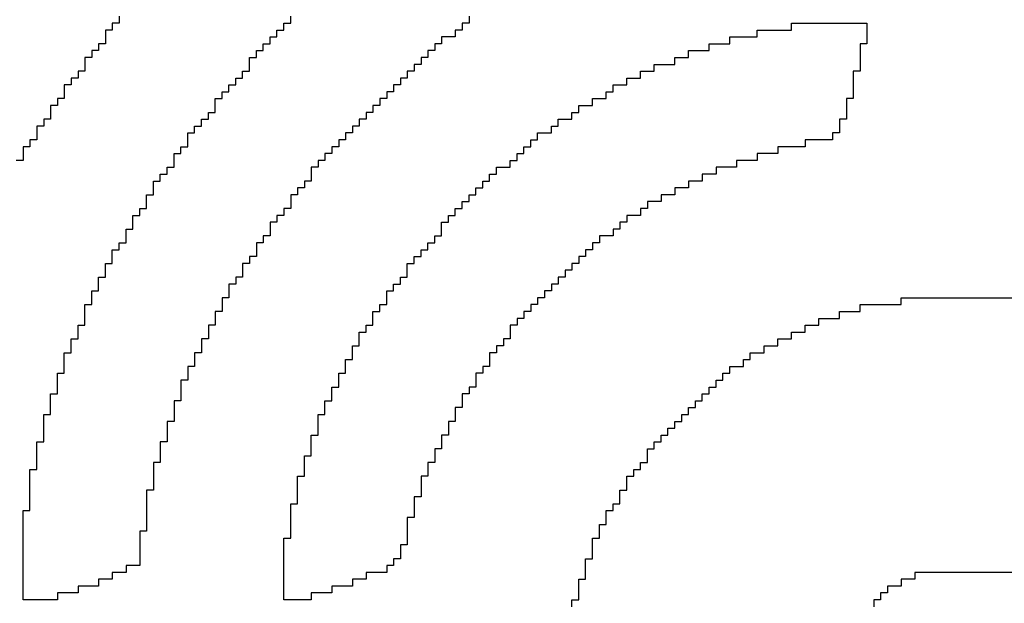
# Model space of a CAD drawing. Header units: millimetres. Extents: x -1.5 to 11.1, y -3 to 5.
# Tile 9 of 256: x 0.185 to 0.2512, y 0.8416 to 0.8808. Entities that reach past the tile are written whole.
import ezdxf

# ---------------------------------------------------------------- set-up
doc = ezdxf.new("R2010")
doc.units = ezdxf.units.MM
doc.header["$MEASUREMENT"] = 0
doc.layers.add('TopOverlay', color=2, linetype='Continuous', true_color=0xffff00)

# ---------------------------------------------------------------- blocks, each defined once
blk = doc.blocks.new('GRF_2021_F____17')
at = {"layer": 'TopOverlay'}
for p, q in [((-0.408281, 0.056023), (-0.40828, 0.055562)), ((-0.396753, 0.055562), (-0.396753, 0.056023)), ((-0.384765, 0.056023), (-0.384765, 0.055562)), ((-0.408742, 0.055101), (-0.409203, 0.055101)), ((-0.409203, 0.055101), (-0.409203, 0.05464)), ((-0.40828, 0.055562), (-0.408742, 0.055562)), ((-0.408742, 0.055562), (-0.408742, 0.055101)), ((-0.397675, 0.05464), (-0.397675, 0.055101)), ((-0.397675, 0.055101), (-0.397214, 0.055101)), ((-0.397214, 0.055101), (-0.397214, 0.055562)), ((-0.397214, 0.055562), (-0.396753, 0.055562)), ((-0.385226, 0.055101), (-0.385687, 0.055101)), ((-0.385687, 0.055101), (-0.385687, 0.05464)), ((-0.384765, 0.055562), (-0.385226, 0.055562)), ((-0.385226, 0.055562), (-0.385226, 0.055101)), ((-0.365399, 0.05464), (-0.365399, 0.055101)), ((-0.365399, 0.055101), (-0.363093, 0.055101)), ((-0.363093, 0.055101), (-0.363093, 0.055562)), ((-0.363093, 0.055562), (-0.358021, 0.055562)), ((-0.358021, 0.055562), (-0.358021, 0.055101)), ((-0.358021, 0.055101), (-0.358021, 0.05464)), ((-0.409203, 0.05464), (-0.409203, 0.054179)), ((-0.398136, 0.054179), (-0.398136, 0.05464)), ((-0.398136, 0.05464), (-0.397675, 0.05464)), ((-0.385687, 0.05464), (-0.386609, 0.05464)), ((-0.386609, 0.05464), (-0.386609, 0.054179)), ((-0.367243, 0.054179), (-0.367243, 0.05464)), ((-0.367243, 0.05464), (-0.365399, 0.05464)), ((-0.358021, 0.05464), (-0.358021, 0.054179)), ((-0.409664, 0.053718), (-0.410125, 0.053718)), ((-0.410125, 0.053718), (-0.410125, 0.053256)), ((-0.409203, 0.054179), (-0.409664, 0.054179)), ((-0.409664, 0.054179), (-0.409664, 0.053718)), ((-0.399059, 0.053256), (-0.399059, 0.053718)), ((-0.399059, 0.053718), (-0.398597, 0.053718)), ((-0.398597, 0.053718), (-0.398597, 0.054179)), ((-0.398597, 0.054179), (-0.398136, 0.054179)), ((-0.38707, 0.053718), (-0.387531, 0.053718)), ((-0.387531, 0.053718), (-0.387531, 0.053256)), ((-0.386609, 0.054179), (-0.38707, 0.054179)), ((-0.38707, 0.054179), (-0.38707, 0.053718)), ((-0.37001, 0.053256), (-0.37001, 0.053718)), ((-0.37001, 0.053718), (-0.368626, 0.053718)), ((-0.368626, 0.053718), (-0.368626, 0.054179)), ((-0.368626, 0.054179), (-0.367243, 0.054179)), ((-0.358021, 0.054179), (-0.358482, 0.054179)), ((-0.358482, 0.054179), (-0.358482, 0.053718)), ((-0.358482, 0.053718), (-0.358482, 0.053256)), ((-0.410125, 0.053256), (-0.410586, 0.053256)), ((-0.410586, 0.053256), (-0.410586, 0.052795)), ((-0.39952, 0.052795), (-0.39952, 0.053256)), ((-0.39952, 0.053256), (-0.399059, 0.053256)), ((-0.387531, 0.053256), (-0.387992, 0.053256)), ((-0.387992, 0.053256), (-0.387992, 0.052795)), ((-0.370932, 0.052795), (-0.370932, 0.053256)), ((-0.370932, 0.053256), (-0.37001, 0.053256)), ((-0.358482, 0.053256), (-0.358482, 0.052795)), ((-0.410586, 0.052334), (-0.411047, 0.052334)), ((-0.411047, 0.052334), (-0.411047, 0.051873)), ((-0.410586, 0.052795), (-0.410586, 0.052334)), ((-0.399981, 0.051873), (-0.399981, 0.052334)), ((-0.399981, 0.052334), (-0.39952, 0.052334)), ((-0.39952, 0.052334), (-0.39952, 0.052795)), ((-0.388453, 0.052334), (-0.388914, 0.052334)), ((-0.388914, 0.052334), (-0.388914, 0.051873)), ((-0.387992, 0.052795), (-0.388453, 0.052795)), ((-0.388453, 0.052795), (-0.388453, 0.052334)), ((-0.373237, 0.051873), (-0.373237, 0.052334)), ((-0.373237, 0.052334), (-0.372315, 0.052334)), ((-0.372315, 0.052334), (-0.372315, 0.052795)), ((-0.372315, 0.052795), (-0.370932, 0.052795)), ((-0.358482, 0.052334), (-0.358943, 0.052334)), ((-0.358943, 0.052334), (-0.358943, 0.051873)), ((-0.358482, 0.052795), (-0.358482, 0.052334)), ((-0.411047, 0.051873), (-0.411508, 0.051873)), ((-0.411508, 0.051873), (-0.411508, 0.051412)), ((-0.400442, 0.051412), (-0.400442, 0.051873)), ((-0.400442, 0.051873), (-0.399981, 0.051873)), ((-0.388914, 0.051873), (-0.389376, 0.051873)), ((-0.389376, 0.051873), (-0.389376, 0.051412)), ((-0.374159, 0.051412), (-0.374159, 0.051873)), ((-0.374159, 0.051873), (-0.373237, 0.051873)), ((-0.358943, 0.051873), (-0.358943, 0.051412)), ((-0.411508, 0.051412), (-0.411969, 0.051412)), ((-0.411969, 0.051412), (-0.411969, 0.050951)), ((-0.400903, 0.050951), (-0.400903, 0.051412)), ((-0.400903, 0.051412), (-0.400442, 0.051412)), ((-0.389376, 0.051412), (-0.389837, 0.051412)), ((-0.389837, 0.051412), (-0.389837, 0.050951)), ((-0.375082, 0.050951), (-0.375082, 0.051412)), ((-0.375082, 0.051412), (-0.374159, 0.051412)), ((-0.358943, 0.051412), (-0.358943, 0.050951)), ((-0.411969, 0.05049), (-0.41243, 0.05049)), ((-0.41243, 0.05049), (-0.41243, 0.050029)), ((-0.411969, 0.050951), (-0.411969, 0.05049)), ((-0.401825, 0.050029), (-0.401825, 0.05049)), ((-0.401825, 0.05049), (-0.401364, 0.05049)), ((-0.401364, 0.05049), (-0.401364, 0.050951)), ((-0.401364, 0.050951), (-0.400903, 0.050951)), ((-0.390298, 0.05049), (-0.390759, 0.05049)), ((-0.390759, 0.05049), (-0.390759, 0.050029)), ((-0.389837, 0.050951), (-0.390298, 0.050951)), ((-0.390298, 0.050951), (-0.390298, 0.05049)), ((-0.376465, 0.050029), (-0.376465, 0.05049)), ((-0.376465, 0.05049), (-0.375543, 0.05049)), ((-0.375543, 0.05049), (-0.375543, 0.050951)), ((-0.375543, 0.050951), (-0.375082, 0.050951)), ((-0.358943, 0.05049), (-0.359404, 0.05049)), ((-0.359404, 0.05049), (-0.359404, 0.050029)), ((-0.358943, 0.050951), (-0.358943, 0.05049)), ((-0.412891, 0.050029), (-0.412892, 0.049568)), ((-0.41243, 0.050029), (-0.412891, 0.050029)), ((-0.401825, 0.049568), (-0.401825, 0.050029)), ((-0.390759, 0.050029), (-0.39122, 0.050029)), ((-0.39122, 0.050029), (-0.39122, 0.049568)), ((-0.377387, 0.049568), (-0.377387, 0.050029)), ((-0.377387, 0.050029), (-0.376465, 0.050029)), ((-0.359404, 0.050029), (-0.359404, 0.049568)), ((-0.412891, 0.049107), (-0.413353, 0.049107)), ((-0.413353, 0.049107), (-0.413353, 0.048646)), ((-0.412892, 0.049568), (-0.412891, 0.049107)), ((-0.402747, 0.048646), (-0.402747, 0.049107)), ((-0.402747, 0.049107), (-0.402286, 0.049107)), ((-0.402286, 0.049107), (-0.402286, 0.049568)), ((-0.402286, 0.049568), (-0.401825, 0.049568)), ((-0.391681, 0.049107), (-0.392142, 0.049107)), ((-0.392142, 0.049107), (-0.392142, 0.048646)), ((-0.39122, 0.049568), (-0.391681, 0.049568)), ((-0.391681, 0.049568), (-0.391681, 0.049107)), ((-0.37877, 0.048646), (-0.37877, 0.049107)), ((-0.37877, 0.049107), (-0.377848, 0.049107)), ((-0.377848, 0.049107), (-0.377848, 0.049568)), ((-0.377848, 0.049568), (-0.377387, 0.049568)), ((-0.359865, 0.049107), (-0.359866, 0.048646)), ((-0.359404, 0.049107), (-0.359865, 0.049107)), ((-0.359404, 0.049568), (-0.359404, 0.049107)), ((-0.413353, 0.048646), (-0.413814, 0.048646)), ((-0.413814, 0.048646), (-0.413814, 0.048184)), ((-0.403208, 0.048184), (-0.403208, 0.048646)), ((-0.403208, 0.048646), (-0.402747, 0.048646)), ((-0.392142, 0.048646), (-0.392603, 0.048646)), ((-0.392603, 0.048646), (-0.392603, 0.048184)), ((-0.379231, 0.048184), (-0.379231, 0.048646)), ((-0.379231, 0.048646), (-0.37877, 0.048646)), ((-0.359866, 0.048646), (-0.359866, 0.048184)), ((-0.413814, 0.047723), (-0.414275, 0.047723)), ((-0.414275, 0.047723), (-0.414275, 0.047262)), ((-0.413814, 0.048184), (-0.413814, 0.047723)), ((-0.40367, 0.047723), (-0.40367, 0.048184)), ((-0.40367, 0.048184), (-0.403208, 0.048184)), ((-0.40367, 0.047262), (-0.40367, 0.047723)), ((-0.393064, 0.047723), (-0.393525, 0.047723)), ((-0.393525, 0.047723), (-0.393525, 0.047262)), ((-0.392603, 0.048184), (-0.393064, 0.048184)), ((-0.393064, 0.048184), (-0.393064, 0.047723)), ((-0.380615, 0.047262), (-0.380615, 0.047723)), ((-0.380615, 0.047723), (-0.380154, 0.047723)), ((-0.380154, 0.047723), (-0.380154, 0.048184)), ((-0.380154, 0.048184), (-0.379231, 0.048184)), ((-0.360327, 0.047723), (-0.362171, 0.047723)), ((-0.362171, 0.047723), (-0.362171, 0.047262)), ((-0.359866, 0.048184), (-0.360327, 0.048184)), ((-0.360327, 0.048184), (-0.360327, 0.047723)), ((-0.414275, 0.047262), (-0.414736, 0.047262)), ((-0.414736, 0.047262), (-0.414736, 0.046801)), ((-0.404131, 0.046801), (-0.404131, 0.047262)), ((-0.404131, 0.047262), (-0.40367, 0.047262)), ((-0.393525, 0.047262), (-0.393987, 0.047262)), ((-0.393987, 0.047262), (-0.393987, 0.046801)), ((-0.381076, 0.046801), (-0.381076, 0.047262)), ((-0.381076, 0.047262), (-0.380615, 0.047262)), ((-0.362171, 0.047262), (-0.364015, 0.047262)), ((-0.364015, 0.047262), (-0.364015, 0.046801)), ((-0.414736, 0.04634), (-0.415197, 0.04634)), ((-0.414736, 0.046801), (-0.414736, 0.04634)), ((-0.404592, 0.04634), (-0.404592, 0.046801)), ((-0.404592, 0.046801), (-0.404131, 0.046801)), ((-0.404592, 0.045879), (-0.404592, 0.04634)), ((-0.394448, 0.04634), (-0.394909, 0.04634)), ((-0.394909, 0.04634), (-0.394909, 0.045879)), ((-0.393987, 0.046801), (-0.394448, 0.046801)), ((-0.394448, 0.046801), (-0.394448, 0.04634)), ((-0.381998, 0.045879), (-0.381998, 0.04634)), ((-0.381998, 0.04634), (-0.381537, 0.04634)), ((-0.381537, 0.04634), (-0.381537, 0.046801)), ((-0.381537, 0.046801), (-0.381076, 0.046801)), ((-0.365399, 0.04634), (-0.366782, 0.04634)), ((-0.366782, 0.04634), (-0.366782, 0.045879)), ((-0.364015, 0.046801), (-0.365399, 0.046801)), ((-0.365399, 0.046801), (-0.365399, 0.04634)), ((-0.405053, 0.045418), (-0.405053, 0.045879)), ((-0.405053, 0.045879), (-0.404592, 0.045879)), ((-0.394909, 0.045879), (-0.39537, 0.045879)), ((-0.39537, 0.045879), (-0.39537, 0.045418)), ((-0.38292, 0.045418), (-0.38292, 0.045879)), ((-0.38292, 0.045879), (-0.381998, 0.045879)), ((-0.366782, 0.045879), (-0.368165, 0.045879)), ((-0.368165, 0.045879), (-0.368165, 0.045418)), ((-0.405514, 0.044957), (-0.405514, 0.045418)), ((-0.405514, 0.045418), (-0.405053, 0.045418)), ((-0.39537, 0.045418), (-0.39537, 0.044957)), ((-0.383381, 0.044957), (-0.383381, 0.045418)), ((-0.383381, 0.045418), (-0.38292, 0.045418)), ((-0.368165, 0.045418), (-0.369087, 0.045418)), ((-0.369087, 0.045418), (-0.369087, 0.044957)), ((-0.405975, 0.044496), (-0.405975, 0.044957)), ((-0.405975, 0.044957), (-0.405514, 0.044957)), ((-0.405975, 0.044035), (-0.405975, 0.044496)), ((-0.395831, 0.044496), (-0.396292, 0.044496)), ((-0.396292, 0.044496), (-0.396292, 0.044035)), ((-0.39537, 0.044957), (-0.395831, 0.044957)), ((-0.395831, 0.044957), (-0.395831, 0.044496)), ((-0.384304, 0.044035), (-0.384304, 0.044496)), ((-0.384304, 0.044496), (-0.383842, 0.044496)), ((-0.383842, 0.044496), (-0.383842, 0.044957)), ((-0.383842, 0.044957), (-0.383381, 0.044957)), ((-0.37001, 0.044496), (-0.370932, 0.044496)), ((-0.370932, 0.044496), (-0.370932, 0.044035)), ((-0.369087, 0.044957), (-0.37001, 0.044957)), ((-0.37001, 0.044957), (-0.37001, 0.044496)), ((-0.406436, 0.043574), (-0.406436, 0.044035)), ((-0.406436, 0.044035), (-0.405975, 0.044035)), ((-0.396292, 0.044035), (-0.396753, 0.044035)), ((-0.396753, 0.044035), (-0.396753, 0.043574)), ((-0.384765, 0.043574), (-0.384765, 0.044035)), ((-0.384765, 0.044035), (-0.384304, 0.044035)), ((-0.370932, 0.044035), (-0.371854, 0.044035)), ((-0.371854, 0.044035), (-0.371854, 0.043574)), ((-0.406897, 0.042651), (-0.406897, 0.043112)), ((-0.406897, 0.043112), (-0.406436, 0.043112)), ((-0.406436, 0.043112), (-0.406436, 0.043574)), ((-0.396753, 0.043112), (-0.397214, 0.043112)), ((-0.397214, 0.043112), (-0.397214, 0.042651)), ((-0.396753, 0.043574), (-0.396753, 0.043112)), ((-0.385687, 0.042651), (-0.385687, 0.043112)), ((-0.385687, 0.043112), (-0.385226, 0.043112)), ((-0.385226, 0.043112), (-0.385226, 0.043574)), ((-0.385226, 0.043574), (-0.384765, 0.043574)), ((-0.372776, 0.043112), (-0.373237, 0.043112)), ((-0.373237, 0.043112), (-0.373237, 0.042651)), ((-0.371854, 0.043574), (-0.372776, 0.043574)), ((-0.372776, 0.043574), (-0.372776, 0.043112)), ((-0.407358, 0.04219), (-0.407358, 0.042651)), ((-0.407358, 0.042651), (-0.406897, 0.042651)), ((-0.397214, 0.042651), (-0.397675, 0.042651)), ((-0.397675, 0.042651), (-0.397675, 0.04219)), ((-0.386148, 0.04219), (-0.386148, 0.042651)), ((-0.386148, 0.042651), (-0.385687, 0.042651)), ((-0.373237, 0.042651), (-0.374159, 0.042651)), ((-0.374159, 0.042651), (-0.374159, 0.04219)), ((-0.407819, 0.041268), (-0.407819, 0.041729)), ((-0.407819, 0.041729), (-0.407358, 0.041729)), ((-0.407358, 0.041729), (-0.407358, 0.04219)), ((-0.397675, 0.04219), (-0.398136, 0.04219)), ((-0.398136, 0.04219), (-0.398136, 0.041729)), ((-0.398136, 0.041729), (-0.398136, 0.041268)), ((-0.386609, 0.041729), (-0.386609, 0.04219)), ((-0.386609, 0.04219), (-0.386148, 0.04219)), ((-0.386609, 0.041268), (-0.386609, 0.041729)), ((-0.374621, 0.041729), (-0.375082, 0.041729)), ((-0.375082, 0.041729), (-0.375082, 0.041268)), ((-0.374159, 0.04219), (-0.374621, 0.04219)), ((-0.374621, 0.04219), (-0.374621, 0.041729)), ((-0.407819, 0.040807), (-0.407819, 0.041268)), ((-0.398136, 0.041268), (-0.398597, 0.041268)), ((-0.398597, 0.041268), (-0.398597, 0.040807)), ((-0.38707, 0.040807), (-0.38707, 0.041268)), ((-0.38707, 0.041268), (-0.386609, 0.041268)), ((-0.375082, 0.041268), (-0.376004, 0.041268)), ((-0.376004, 0.041268), (-0.376004, 0.040807)), ((-0.40828, 0.040346), (-0.40828, 0.040807)), ((-0.40828, 0.040807), (-0.407819, 0.040807)), ((-0.398597, 0.040807), (-0.399059, 0.040807)), ((-0.399059, 0.040807), (-0.399059, 0.040346)), ((-0.387531, 0.040346), (-0.387531, 0.040807)), ((-0.387531, 0.040807), (-0.38707, 0.040807)), ((-0.376004, 0.040807), (-0.376465, 0.040807)), ((-0.376465, 0.040807), (-0.376465, 0.040346)), ((-0.408742, 0.039885), (-0.408742, 0.040346)), ((-0.408742, 0.040346), (-0.40828, 0.040346)), ((-0.408742, 0.039424), (-0.408742, 0.039885)), ((-0.399059, 0.039885), (-0.39952, 0.039885)), ((-0.39952, 0.039885), (-0.39952, 0.039424)), ((-0.399059, 0.040346), (-0.399059, 0.039885)), ((-0.388453, 0.039424), (-0.388453, 0.039885)), ((-0.388453, 0.039885), (-0.387992, 0.039885)), ((-0.387992, 0.039885), (-0.387992, 0.040346)), ((-0.387992, 0.040346), (-0.387531, 0.040346)), ((-0.376926, 0.039885), (-0.377387, 0.039885)), ((-0.377387, 0.039885), (-0.377387, 0.039424)), ((-0.376465, 0.040346), (-0.376926, 0.040346)), ((-0.376926, 0.040346), (-0.376926, 0.039885)), ((-0.409203, 0.038962), (-0.409203, 0.039424)), ((-0.409203, 0.039424), (-0.408742, 0.039424)), ((-0.39952, 0.039424), (-0.399981, 0.039424)), ((-0.399981, 0.039424), (-0.399981, 0.038962)), ((-0.388914, 0.038962), (-0.388914, 0.039424)), ((-0.388914, 0.039424), (-0.388453, 0.039424)), ((-0.377387, 0.039424), (-0.377848, 0.039424)), ((-0.377848, 0.039424), (-0.377848, 0.038962)), ((-0.409664, 0.03804), (-0.409664, 0.038501)), ((-0.409664, 0.038501), (-0.409203, 0.038501)), ((-0.409203, 0.038501), (-0.409203, 0.038962)), ((-0.399981, 0.038501), (-0.400442, 0.038501)), ((-0.400442, 0.038501), (-0.400442, 0.03804)), ((-0.399981, 0.038962), (-0.399981, 0.038501)), ((-0.389376, 0.03804), (-0.389376, 0.038501)), ((-0.389376, 0.038501), (-0.388914, 0.038501)), ((-0.388914, 0.038501), (-0.388914, 0.038962)), ((-0.378309, 0.038501), (-0.37877, 0.038501)), ((-0.37877, 0.038501), (-0.37877, 0.03804)), ((-0.377848, 0.038962), (-0.378309, 0.038962)), ((-0.378309, 0.038962), (-0.378309, 0.038501)), ((-0.409664, 0.037579), (-0.409664, 0.03804)), ((-0.400442, 0.03804), (-0.400903, 0.03804)), ((-0.400903, 0.03804), (-0.400903, 0.037579)), ((-0.389837, 0.037579), (-0.389837, 0.03804)), ((-0.389837, 0.03804), (-0.389376, 0.03804)), ((-0.37877, 0.03804), (-0.379231, 0.03804)), ((-0.379231, 0.03804), (-0.379231, 0.037579)), ((-0.410125, 0.037118), (-0.410125, 0.037579)), ((-0.410125, 0.037579), (-0.409664, 0.037579)), ((-0.410125, 0.036657), (-0.410125, 0.037118)), ((-0.400903, 0.037118), (-0.401364, 0.037118)), ((-0.401364, 0.037118), (-0.401364, 0.036657)), ((-0.400903, 0.037579), (-0.400903, 0.037118)), ((-0.390298, 0.037118), (-0.390298, 0.037579)), ((-0.390298, 0.037579), (-0.389837, 0.037579)), ((-0.390298, 0.036657), (-0.390298, 0.037118)), ((-0.379693, 0.037118), (-0.380154, 0.037118)), ((-0.380154, 0.037118), (-0.380154, 0.036657)), ((-0.379231, 0.037579), (-0.379693, 0.037579)), ((-0.379693, 0.037579), (-0.379693, 0.037118)), ((-0.355716, 0.036657), (-0.355716, 0.037118)), ((-0.355716, 0.037118), (-0.304534, 0.037118)), ((-0.410586, 0.036196), (-0.410586, 0.036657)), ((-0.410586, 0.036657), (-0.410125, 0.036657)), ((-0.401364, 0.036657), (-0.401364, 0.036196)), ((-0.390759, 0.036196), (-0.390759, 0.036657)), ((-0.390759, 0.036657), (-0.390298, 0.036657)), ((-0.380154, 0.036657), (-0.380615, 0.036657)), ((-0.380615, 0.036657), (-0.380615, 0.036196)), ((-0.358482, 0.036196), (-0.358482, 0.036657)), ((-0.358482, 0.036657), (-0.355716, 0.036657)), ((-0.410586, 0.035735), (-0.410586, 0.036196)), ((-0.401364, 0.036196), (-0.401825, 0.036196)), ((-0.401825, 0.036196), (-0.401825, 0.035735)), ((-0.39122, 0.035735), (-0.39122, 0.036196)), ((-0.39122, 0.036196), (-0.390759, 0.036196)), ((-0.380615, 0.036196), (-0.381076, 0.036196)), ((-0.381076, 0.036196), (-0.381076, 0.035735)), ((-0.359865, 0.035735), (-0.359866, 0.036196)), ((-0.359866, 0.036196), (-0.358482, 0.036196)), ((-0.411047, 0.034813), (-0.411047, 0.035274)), ((-0.411047, 0.035274), (-0.410586, 0.035274)), ((-0.410586, 0.035274), (-0.410586, 0.035735)), ((-0.401825, 0.035274), (-0.402286, 0.035274)), ((-0.402286, 0.035274), (-0.402286, 0.034813)), ((-0.401825, 0.035735), (-0.401825, 0.035274)), ((-0.391681, 0.034813), (-0.391681, 0.035274)), ((-0.391681, 0.035274), (-0.39122, 0.035274)), ((-0.39122, 0.035274), (-0.39122, 0.035735)), ((-0.381537, 0.035274), (-0.381998, 0.035274)), ((-0.381998, 0.035274), (-0.381998, 0.034813)), ((-0.381076, 0.035735), (-0.381537, 0.035735)), ((-0.381537, 0.035735), (-0.381537, 0.035274)), ((-0.362171, 0.034813), (-0.362171, 0.035274)), ((-0.362171, 0.035274), (-0.361249, 0.035274)), ((-0.361249, 0.035274), (-0.361249, 0.035735)), ((-0.361249, 0.035735), (-0.359865, 0.035735)), ((-0.411047, 0.034352), (-0.411047, 0.034813)), ((-0.402286, 0.034813), (-0.402286, 0.034352)), ((-0.392142, 0.034352), (-0.392142, 0.034813)), ((-0.392142, 0.034813), (-0.391681, 0.034813)), ((-0.381998, 0.034813), (-0.381998, 0.034352)), ((-0.363093, 0.034352), (-0.363093, 0.034813)), ((-0.363093, 0.034813), (-0.362171, 0.034813)), ((-0.411508, 0.03389), (-0.411508, 0.034352)), ((-0.411508, 0.034352), (-0.411047, 0.034352)), ((-0.411508, 0.033429), (-0.411508, 0.03389)), ((-0.402286, 0.034352), (-0.402747, 0.034352)), ((-0.402747, 0.034352), (-0.402747, 0.03389)), ((-0.402747, 0.03389), (-0.402747, 0.033429)), ((-0.392603, 0.033429), (-0.392603, 0.03389)), ((-0.392603, 0.03389), (-0.392142, 0.03389)), ((-0.392142, 0.03389), (-0.392142, 0.034352)), ((-0.382459, 0.03389), (-0.38292, 0.03389)), ((-0.38292, 0.03389), (-0.38292, 0.033429)), ((-0.381998, 0.034352), (-0.382459, 0.034352)), ((-0.382459, 0.034352), (-0.382459, 0.03389)), ((-0.364938, 0.033429), (-0.364938, 0.03389)), ((-0.364938, 0.03389), (-0.364015, 0.03389)), ((-0.364015, 0.03389), (-0.364015, 0.034352)), ((-0.364015, 0.034352), (-0.363093, 0.034352)), ((-0.411969, 0.032968), (-0.411969, 0.033429)), ((-0.411969, 0.033429), (-0.411508, 0.033429)), ((-0.402747, 0.033429), (-0.403208, 0.033429)), ((-0.403208, 0.033429), (-0.403208, 0.032968)), ((-0.392603, 0.032968), (-0.392603, 0.033429)), ((-0.38292, 0.033429), (-0.383381, 0.033429)), ((-0.383381, 0.033429), (-0.383381, 0.032968)), ((-0.36586, 0.032968), (-0.36586, 0.033429)), ((-0.36586, 0.033429), (-0.364938, 0.033429)), ((-0.411969, 0.032507), (-0.411969, 0.032968)), ((-0.411969, 0.032046), (-0.411969, 0.032507)), ((-0.403208, 0.032507), (-0.40367, 0.032507)), ((-0.40367, 0.032507), (-0.40367, 0.032046)), ((-0.403208, 0.032968), (-0.403208, 0.032507)), ((-0.393064, 0.032507), (-0.393064, 0.032968)), ((-0.393064, 0.032968), (-0.392603, 0.032968)), ((-0.393064, 0.032046), (-0.393064, 0.032507)), ((-0.383381, 0.032507), (-0.383842, 0.032507)), ((-0.383842, 0.032507), (-0.383842, 0.032046)), ((-0.383381, 0.032968), (-0.383381, 0.032507)), ((-0.367243, 0.032046), (-0.367243, 0.032507)), ((-0.367243, 0.032507), (-0.366321, 0.032507)), ((-0.366321, 0.032507), (-0.366321, 0.032968)), ((-0.366321, 0.032968), (-0.36586, 0.032968)), ((-0.41243, 0.031585), (-0.41243, 0.032046)), ((-0.41243, 0.032046), (-0.411969, 0.032046)), ((-0.40367, 0.032046), (-0.40367, 0.031585)), ((-0.393525, 0.031585), (-0.393525, 0.032046)), ((-0.393525, 0.032046), (-0.393064, 0.032046)), ((-0.383842, 0.032046), (-0.384304, 0.032046)), ((-0.384304, 0.032046), (-0.384304, 0.031585)), ((-0.367704, 0.031585), (-0.367704, 0.032046)), ((-0.367704, 0.032046), (-0.367243, 0.032046)), ((-0.41243, 0.031124), (-0.41243, 0.031585)), ((-0.41243, 0.030663), (-0.41243, 0.031124)), ((-0.40367, 0.031585), (-0.404131, 0.031585)), ((-0.404131, 0.031585), (-0.404131, 0.031124)), ((-0.404131, 0.031124), (-0.404131, 0.030663)), ((-0.393987, 0.030663), (-0.393987, 0.031124)), ((-0.393987, 0.031124), (-0.393525, 0.031124)), ((-0.393525, 0.031124), (-0.393525, 0.031585)), ((-0.384304, 0.031124), (-0.384765, 0.031124)), ((-0.384765, 0.031124), (-0.384765, 0.030663)), ((-0.384304, 0.031585), (-0.384304, 0.031124)), ((-0.368626, 0.030663), (-0.368626, 0.031124)), ((-0.368626, 0.031124), (-0.368165, 0.031124)), ((-0.368165, 0.031124), (-0.368165, 0.031585)), ((-0.368165, 0.031585), (-0.367704, 0.031585)), ((-0.412891, 0.030202), (-0.412891, 0.030663)), ((-0.412891, 0.030663), (-0.41243, 0.030663)), ((-0.404131, 0.030663), (-0.404131, 0.030202)), ((-0.393987, 0.030202), (-0.393987, 0.030663)), ((-0.384765, 0.030663), (-0.385226, 0.030663)), ((-0.385226, 0.030663), (-0.385226, 0.030202)), ((-0.369087, 0.030202), (-0.369087, 0.030663)), ((-0.369087, 0.030663), (-0.368626, 0.030663)), ((-0.412891, 0.029741), (-0.412891, 0.030202)), ((-0.404131, 0.030202), (-0.404592, 0.030202)), ((-0.404592, 0.030202), (-0.404592, 0.029741)), ((-0.394448, 0.029741), (-0.394448, 0.030202)), ((-0.394448, 0.030202), (-0.393987, 0.030202)), ((-0.385226, 0.030202), (-0.385226, 0.029741)), ((-0.369549, 0.029741), (-0.369549, 0.030202)), ((-0.369549, 0.030202), (-0.369087, 0.030202)), ((-0.413353, 0.028818), (-0.413353, 0.029279)), ((-0.413353, 0.029279), (-0.412891, 0.029279)), ((-0.412891, 0.029279), (-0.412891, 0.029741)), ((-0.404592, 0.029741), (-0.404592, 0.029279)), ((-0.404592, 0.029279), (-0.404592, 0.028818)), ((-0.394909, 0.028818), (-0.394909, 0.029279)), ((-0.394909, 0.029279), (-0.394448, 0.029279)), ((-0.394448, 0.029279), (-0.394448, 0.029741)), ((-0.385226, 0.029741), (-0.385687, 0.029741)), ((-0.385687, 0.029741), (-0.385687, 0.029279)), ((-0.385687, 0.029279), (-0.385687, 0.028818)), ((-0.370471, 0.028818), (-0.370471, 0.029279)), ((-0.370471, 0.029279), (-0.37001, 0.029279)), ((-0.37001, 0.029279), (-0.37001, 0.029741)), ((-0.37001, 0.029741), (-0.369549, 0.029741)), ((-0.413353, 0.028357), (-0.413353, 0.028818)), ((-0.404592, 0.028818), (-0.405053, 0.028818)), ((-0.405053, 0.028818), (-0.405053, 0.028357)), ((-0.394909, 0.028357), (-0.394909, 0.028818)), ((-0.385687, 0.028818), (-0.386148, 0.028818)), ((-0.386148, 0.028818), (-0.386148, 0.028357)), ((-0.370932, 0.028357), (-0.370932, 0.028818)), ((-0.370932, 0.028818), (-0.370471, 0.028818)), ((-0.413353, 0.027896), (-0.413353, 0.028357)), ((-0.413353, 0.027435), (-0.413353, 0.027896)), ((-0.405053, 0.028357), (-0.405053, 0.027896)), ((-0.405053, 0.027896), (-0.405053, 0.027435)), ((-0.39537, 0.027435), (-0.39537, 0.027896)), ((-0.39537, 0.027896), (-0.394909, 0.027896)), ((-0.394909, 0.027896), (-0.394909, 0.028357)), ((-0.386148, 0.027896), (-0.386609, 0.027896)), ((-0.386609, 0.027896), (-0.386609, 0.027435)), ((-0.386148, 0.028357), (-0.386148, 0.027896)), ((-0.371854, 0.027435), (-0.371854, 0.027896)), ((-0.371854, 0.027896), (-0.371393, 0.027896)), ((-0.371393, 0.027896), (-0.371393, 0.028357)), ((-0.371393, 0.028357), (-0.370932, 0.028357)), ((-0.413814, 0.026974), (-0.413814, 0.027435)), ((-0.413814, 0.027435), (-0.413353, 0.027435)), ((-0.405053, 0.027435), (-0.405514, 0.027435)), ((-0.405514, 0.027435), (-0.405514, 0.026974)), ((-0.39537, 0.026974), (-0.39537, 0.027435)), ((-0.386609, 0.027435), (-0.386609, 0.026974)), ((-0.372315, 0.026974), (-0.372315, 0.027435)), ((-0.372315, 0.027435), (-0.371854, 0.027435)), ((-0.413814, 0.026513), (-0.413814, 0.026974)), ((-0.413814, 0.026052), (-0.413814, 0.026513)), ((-0.405514, 0.026974), (-0.405514, 0.026513)), ((-0.405514, 0.026513), (-0.405514, 0.026052)), ((-0.395831, 0.026052), (-0.395831, 0.026513)), ((-0.395831, 0.026513), (-0.39537, 0.026513)), ((-0.39537, 0.026513), (-0.39537, 0.026974)), ((-0.386609, 0.026974), (-0.38707, 0.026974)), ((-0.38707, 0.026974), (-0.38707, 0.026513)), ((-0.38707, 0.026513), (-0.38707, 0.026052)), ((-0.372776, 0.026513), (-0.372776, 0.026974)), ((-0.372776, 0.026974), (-0.372315, 0.026974)), ((-0.372776, 0.026052), (-0.372776, 0.026513)), ((-0.413814, 0.025591), (-0.413814, 0.026052)), ((-0.405514, 0.026052), (-0.405975, 0.026052)), ((-0.405975, 0.026052), (-0.405975, 0.025591)), ((-0.395831, 0.025591), (-0.395831, 0.026052)), ((-0.38707, 0.026052), (-0.387531, 0.026052)), ((-0.387531, 0.026052), (-0.387531, 0.025591)), ((-0.373237, 0.025591), (-0.373237, 0.026052)), ((-0.373237, 0.026052), (-0.372776, 0.026052)), ((-0.414275, 0.02513), (-0.414275, 0.025591)), ((-0.414275, 0.025591), (-0.413814, 0.025591)), ((-0.405975, 0.025591), (-0.405975, 0.02513)), ((-0.395831, 0.02513), (-0.395831, 0.025591)), ((-0.387531, 0.025591), (-0.387531, 0.02513)), ((-0.373698, 0.02513), (-0.373698, 0.025591)), ((-0.373698, 0.025591), (-0.373237, 0.025591)), ((-0.414275, 0.024669), (-0.414275, 0.02513)), ((-0.414275, 0.024207), (-0.414275, 0.024669)), ((-0.405975, 0.02513), (-0.405975, 0.024669)), ((-0.405975, 0.024669), (-0.405975, 0.024207)), ((-0.396292, 0.024669), (-0.396292, 0.02513)), ((-0.396292, 0.02513), (-0.395831, 0.02513)), ((-0.396292, 0.024207), (-0.396292, 0.024669)), ((-0.387531, 0.02513), (-0.387992, 0.02513)), ((-0.387992, 0.02513), (-0.387992, 0.024669)), ((-0.387992, 0.024669), (-0.387992, 0.024207)), ((-0.374159, 0.024669), (-0.374159, 0.02513)), ((-0.374159, 0.02513), (-0.373698, 0.02513)), ((-0.374159, 0.024207), (-0.374159, 0.024669)), ((-0.414275, 0.023746), (-0.414275, 0.024207)), ((-0.405975, 0.024207), (-0.406436, 0.024207)), ((-0.406436, 0.024207), (-0.406436, 0.023746)), ((-0.396292, 0.023746), (-0.396292, 0.024207)), ((-0.387992, 0.024207), (-0.387992, 0.023746)), ((-0.374621, 0.023746), (-0.374621, 0.024207)), ((-0.374621, 0.024207), (-0.374159, 0.024207)), ((-0.414275, 0.023285), (-0.414275, 0.023746)), ((-0.414275, 0.022824), (-0.414275, 0.023285)), ((-0.406436, 0.023746), (-0.406436, 0.023285)), ((-0.406436, 0.023285), (-0.406436, 0.022824)), ((-0.396753, 0.022824), (-0.396753, 0.023285)), ((-0.396753, 0.023285), (-0.396292, 0.023285)), ((-0.396292, 0.023285), (-0.396292, 0.023746)), ((-0.387992, 0.023746), (-0.388453, 0.023746)), ((-0.388453, 0.023746), (-0.388453, 0.023285)), ((-0.388453, 0.023285), (-0.388453, 0.022824)), ((-0.375082, 0.022824), (-0.375082, 0.023285)), ((-0.375082, 0.023285), (-0.374621, 0.023285)), ((-0.374621, 0.023285), (-0.374621, 0.023746)), ((-0.414736, 0.022363), (-0.414736, 0.022824)), ((-0.414736, 0.022824), (-0.414275, 0.022824)), ((-0.406436, 0.022824), (-0.406436, 0.022363)), ((-0.396753, 0.022363), (-0.396753, 0.022824)), ((-0.388453, 0.022824), (-0.388453, 0.022363)), ((-0.375543, 0.022363), (-0.375543, 0.022824)), ((-0.375543, 0.022824), (-0.375082, 0.022824)), ((-0.414736, 0.021902), (-0.414736, 0.022363)), ((-0.414736, 0.021441), (-0.414736, 0.021902)), ((-0.406436, 0.022363), (-0.406436, 0.021902)), ((-0.406436, 0.021902), (-0.406436, 0.021441)), ((-0.396753, 0.021902), (-0.396753, 0.022363)), ((-0.396753, 0.021441), (-0.396753, 0.021902)), ((-0.388453, 0.022363), (-0.388914, 0.022363)), ((-0.388914, 0.022363), (-0.388914, 0.021902)), ((-0.388914, 0.021902), (-0.388914, 0.021441)), ((-0.376004, 0.021441), (-0.376004, 0.021902)), ((-0.376004, 0.021902), (-0.375543, 0.021902)), ((-0.375543, 0.021902), (-0.375543, 0.022363)), ((-0.414736, 0.02098), (-0.414736, 0.021441)), ((-0.406436, 0.021441), (-0.406897, 0.021441)), ((-0.406897, 0.021441), (-0.406897, 0.02098)), ((-0.396753, 0.02098), (-0.396753, 0.021441)), ((-0.388914, 0.021441), (-0.388914, 0.02098)), ((-0.376004, 0.02098), (-0.376004, 0.021441)), ((-0.414736, 0.020519), (-0.414736, 0.02098)), ((-0.414736, 0.020058), (-0.414736, 0.020519)), ((-0.406897, 0.02098), (-0.406897, 0.020519)), ((-0.406897, 0.020519), (-0.406897, 0.020058)), ((-0.397214, 0.020519), (-0.397214, 0.02098)), ((-0.397214, 0.02098), (-0.396753, 0.02098)), ((-0.397214, 0.020058), (-0.397214, 0.020519)), ((-0.388914, 0.020519), (-0.389376, 0.020519)), ((-0.389376, 0.020519), (-0.389376, 0.020058)), ((-0.388914, 0.02098), (-0.388914, 0.020519)), ((-0.376465, 0.020519), (-0.376465, 0.02098)), ((-0.376465, 0.02098), (-0.376004, 0.02098)), ((-0.376465, 0.020058), (-0.376465, 0.020519)), ((-0.414736, 0.019596), (-0.414736, 0.020058)), ((-0.406897, 0.020058), (-0.406897, 0.019596)), ((-0.397214, 0.019596), (-0.397214, 0.020058)), ((-0.389376, 0.020058), (-0.389376, 0.019596)), ((-0.376465, 0.019596), (-0.376465, 0.020058)), ((-0.414736, 0.019135), (-0.414736, 0.019596)), ((-0.406897, 0.019596), (-0.406897, 0.019135)), ((-0.397214, 0.019135), (-0.397214, 0.019596)), ((-0.389376, 0.019596), (-0.389837, 0.019596)), ((-0.389837, 0.019596), (-0.389837, 0.019135)), ((-0.376926, 0.019135), (-0.376926, 0.019596)), ((-0.376926, 0.019596), (-0.376465, 0.019596)), ((-0.414736, 0.018674), (-0.414736, 0.019135)), ((-0.414736, 0.018213), (-0.414736, 0.018674)), ((-0.407819, 0.018674), (-0.408742, 0.018674)), ((-0.408742, 0.018674), (-0.408742, 0.018213)), ((-0.406897, 0.019135), (-0.407819, 0.019135)), ((-0.407819, 0.019135), (-0.407819, 0.018674)), ((-0.397214, 0.018674), (-0.397214, 0.019135)), ((-0.397214, 0.018213), (-0.397214, 0.018674)), ((-0.390298, 0.018674), (-0.391681, 0.018674)), ((-0.391681, 0.018674), (-0.391681, 0.018213)), ((-0.389837, 0.019135), (-0.390298, 0.019135)), ((-0.390298, 0.019135), (-0.390298, 0.018674)), ((-0.376926, 0.018674), (-0.376926, 0.019135)), ((-0.376926, 0.018213), (-0.376926, 0.018674)), ((-0.319289, 0.018674), (-0.354793, 0.018674)), ((-0.354793, 0.018674), (-0.354793, 0.018213)), ((-0.414736, 0.017752), (-0.414736, 0.018213)), ((-0.408742, 0.018213), (-0.409664, 0.018213)), ((-0.409664, 0.018213), (-0.409664, 0.017752)), ((-0.397214, 0.017752), (-0.397214, 0.018213)), ((-0.391681, 0.018213), (-0.392603, 0.018213)), ((-0.392603, 0.018213), (-0.392603, 0.017752)), ((-0.377387, 0.017752), (-0.377387, 0.018213)), ((-0.377387, 0.018213), (-0.376926, 0.018213)), ((-0.354793, 0.018213), (-0.355716, 0.018213)), ((-0.355716, 0.018213), (-0.355716, 0.017752)), ((-0.414736, 0.017291), (-0.414736, 0.017752)), ((-0.414736, 0.01683), (-0.414736, 0.017291)), ((-0.411047, 0.017291), (-0.41243, 0.017291)), ((-0.41243, 0.017291), (-0.41243, 0.01683)), ((-0.409664, 0.017752), (-0.411047, 0.017752)), ((-0.411047, 0.017752), (-0.411047, 0.017291)), ((-0.397214, 0.017291), (-0.397214, 0.017752)), ((-0.397214, 0.01683), (-0.397214, 0.017291)), ((-0.393987, 0.017291), (-0.39537, 0.017291)), ((-0.39537, 0.017291), (-0.39537, 0.01683)), ((-0.392603, 0.017752), (-0.393987, 0.017752)), ((-0.393987, 0.017752), (-0.393987, 0.017291)), ((-0.377387, 0.017291), (-0.377387, 0.017752)), ((-0.377387, 0.01683), (-0.377387, 0.017291)), ((-0.356638, 0.017291), (-0.357099, 0.017291)), ((-0.357099, 0.017291), (-0.357099, 0.01683)), ((-0.355716, 0.017752), (-0.356638, 0.017752)), ((-0.356638, 0.017752), (-0.356638, 0.017291)), ((-0.41243, 0.01683), (-0.414736, 0.01683)), ((-0.39537, 0.01683), (-0.397214, 0.01683)), ((-0.377848, 0.016369), (-0.377848, 0.01683)), ((-0.377848, 0.01683), (-0.377387, 0.01683)), ((-0.357099, 0.01683), (-0.35756, 0.01683)), ((-0.35756, 0.01683), (-0.35756, 0.016369))]:
    blk.add_line(p, q, dxfattribs=at)

msp = doc.modelspace()

# ---------------------------------------------------------------- block references
msp.add_blockref('GRF_2021_F____17', (0.6, 0.825))

doc.saveas('drawing.dxf')
